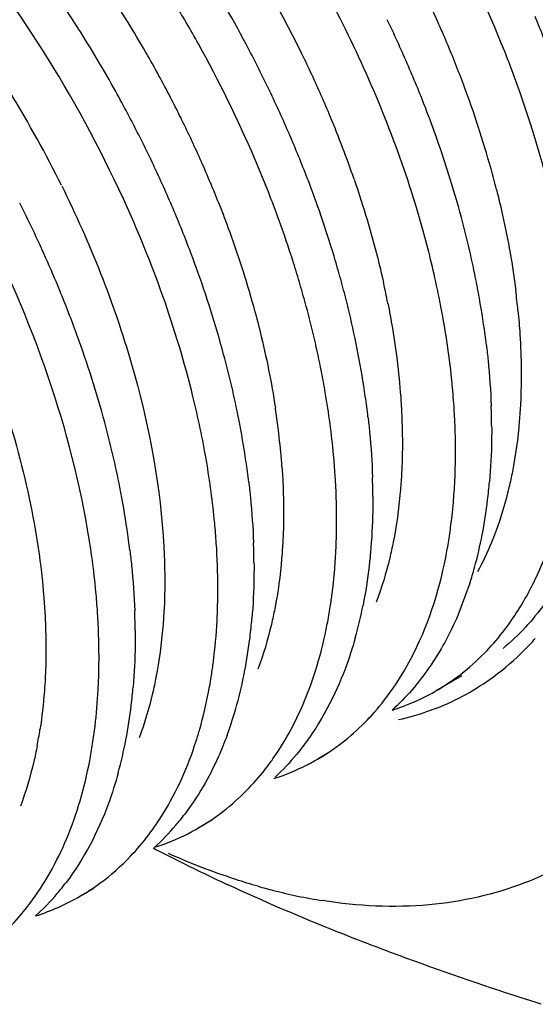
# Model space of a CAD drawing. Header units: inches. Extents: x 0 to 34, y 0 to 22.
# Tile 51 of 79: x 20.8104 to 20.8957, y 15.2013 to 15.3641. Entities that reach past the tile are written whole.
import ezdxf

# ---------------------------------------------------------------- set-up
doc = ezdxf.new("R2010")
doc.units = ezdxf.units.IN
doc.header["$LTSCALE"] = 1.87
doc.header["$MEASUREMENT"] = 0
doc.layers.get('0').update_dxf_attribs({"linetype": 'CONTINUOUS'})

msp = doc.modelspace()

# ---------------------------------------------------------------- linework, layer by layer
at = {"color": 7, "linetype": 'CONTINUOUS'}
for p, q in [((20.8848530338, 15.2709203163), (20.8828685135, 15.2655989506)), ((20.8835272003, 15.2555922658), (20.8792442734, 15.2531193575)), ((20.8618368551, 15.2430685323), (20.8596042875, 15.2417794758)), ((20.842195, 15.2317275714), (20.8399616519, 15.2304380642)), ((20.822553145, 15.2203866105), (20.820319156, 15.2190967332))]:
    msp.add_line(p, q, dxfattribs=at)
for centre, radius, start, end in [((20.6764162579, 15.269771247), 0.2095285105, 25.4502503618, 34.2603774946), ((20.6626178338, 15.2617799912), 0.2096973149, 27.644923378, 36.4496329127), ((20.6367457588, 15.2468860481), 0.2099610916, 32.3630732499, 38.9890240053), ((20.7042977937, 15.2851610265), 0.2003539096, 21.1523984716, 27.9857039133), ((20.641895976, 15.2498743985), 0.2109108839, 32.3335711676, 34.5409340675), ((20.6544223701, 15.2570244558), 0.2122649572, 29.0511885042, 31.2411533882), ((20.6888700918, 15.2764019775), 0.2023197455, 23.4320953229, 25.6900363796), ((20.7187378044, 15.2920167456), 0.1912385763, 19.9724093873, 22.3151373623), ((20.6407605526, 15.2491362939), 0.2122649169, 29.0510960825, 32.335876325), ((20.6389419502, 15.2480527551), 0.207481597, 24.6116457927, 32.4155682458), ((20.6637031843, 15.2623473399), 0.2084726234, 26.5440429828, 27.6452016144), ((20.7133445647, 15.288742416), 0.1906243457, 19.9592112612, 21.1296864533), ((20.6927899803, 15.2781190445), 0.1980403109, 22.2839767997, 23.4272714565), ((20.6665538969, 15.2637560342), 0.2052928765, 24.3252394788, 26.5478768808), ((20.6959495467, 15.2794127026), 0.1946261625, 21.129085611, 22.2842879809), ((20.6421939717, 15.2499343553), 0.2106243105, 27.950570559, 29.0506603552), ((20.7029380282, 15.2820827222), 0.1871450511, 17.5909225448, 21.1378492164), ((20.6439786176, 15.2508800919), 0.2086045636, 26.8437116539, 27.9508622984), ((20.6718021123, 15.2661336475), 0.1995312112, 22.0618711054, 24.323886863), ((20.6463888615, 15.2520986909), 0.2059037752, 25.7261902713, 26.8440124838), ((20.6494128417, 15.2535545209), 0.2025476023, 24.5953149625, 25.7265002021), ((20.6782882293, 15.2687944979), 0.1925205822, 20.8927698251, 22.0530068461), ((20.6527910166, 15.25510159), 0.1988320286, 23.4492462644, 24.5951174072), ((20.7159663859, 15.28630487), 0.1734499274, 15.0710561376, 17.5620851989), ((20.6829289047, 15.2705646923), 0.1875537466, 19.7109104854, 20.8931226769), ((20.6746306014, 15.2663227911), 0.1899999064, 19.9584018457, 21.132840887), ((20.6267718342, 15.2408682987), 0.2058326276, 25.7189470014, 26.8365441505), ((20.6551474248, 15.2561249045), 0.196263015, 22.2948409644, 23.4489248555), ((20.690472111, 15.2732425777), 0.1795493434, 16.0798548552, 19.7182988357), ((20.7295285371, 15.2899736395), 0.1594003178, 11.1168808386, 15.065235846), ((20.6300985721, 15.2424537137), 0.2021474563, 22.3435478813, 25.7232857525), ((20.6588070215, 15.257618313), 0.1923104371, 19.9669997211, 22.2968027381), ((20.6811879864, 15.2686615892), 0.1830380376, 17.5634647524, 19.9709078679), ((20.6661031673, 15.2602899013), 0.1845405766, 17.5730944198, 19.9609397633), ((20.6874116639, 15.2706384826), 0.1765079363, 16.3308336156, 17.5613003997), ((20.6999906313, 15.2760760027), 0.1696184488, 14.7930833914, 16.050749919), ((20.6926479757, 15.2721715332), 0.1710518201, 15.074862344, 16.3312236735), ((20.7296867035, 15.2877945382), 0.1531302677, 10.8590807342, 12.2021316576), ((20.7410150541, 15.2923461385), 0.1476719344, 9.6891194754, 11.0729391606), ((20.6381816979, 15.2458282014), 0.1933883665, 20.0124892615, 22.3292498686), ((20.7049583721, 15.2773867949), 0.1644806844, 13.5116690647, 14.7934538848), ((20.7485567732, 15.2936203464), 0.1400233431, 6.8387388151, 9.6945436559), ((20.6754722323, 15.2632852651), 0.174704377, 15.0909748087, 17.5642891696), ((20.7122051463, 15.279115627), 0.1570305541, 10.8797660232, 13.5161127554), ((20.6515299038, 15.2506532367), 0.179194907, 15.1520231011, 20.0234880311), ((20.6892269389, 15.2669977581), 0.1604574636, 11.1652334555, 15.0897637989), ((20.7241271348, 15.2814464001), 0.1448829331, 8.0836836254, 10.8644935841), ((20.7347887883, 15.2830206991), 0.1341058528, 6.5896497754, 8.0582958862), ((20.7773171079, 15.2960930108), 0.111140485, 0.4818481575, 2.152102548), ((20.6695722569, 15.2557260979), 0.1604539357, 11.1645327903, 15.0875412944), ((20.7049638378, 15.2702381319), 0.1443910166, 8.3013870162, 11.1129481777), ((20.7138866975, 15.271591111), 0.1353663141, 6.813710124, 8.2800040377), ((20.7583895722, 15.2848371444), 0.1104239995, 0.2109304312, 1.878593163), ((20.7996745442, 15.2953129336), 0.0887555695, 353.1287245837, 355.0651294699), ((20.6834101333, 15.2585616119), 0.1463289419, 8.3504039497, 11.1244122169), ((20.8061417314, 15.2945184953), 0.0822397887, 349.0852632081, 353.1391775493), ((20.693348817, 15.260076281), 0.1362756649, 6.870515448, 8.3271748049), ((20.7372322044, 15.27341332), 0.1119390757, 0.4974208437, 2.1558444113), ((20.7628952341, 15.2812236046), 0.0999362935, 356.9885390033, 358.7781123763), ((20.8040621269, 15.2903463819), 0.0782762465, 348.835151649, 350.9281896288), ((20.8153128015, 15.2927995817), 0.0729091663, 344.6608734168, 349.0469880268), ((20.8223278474, 15.2909429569), 0.0656529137, 342.243208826, 344.6039593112), ((20.7436089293, 15.2699350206), 0.0995839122, 356.9835730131, 358.7791794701), ((20.7189527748, 15.2621044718), 0.1105796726, 0.5192260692, 2.1985563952), ((20.7842003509, 15.2791060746), 0.0785112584, 349.0418359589, 351.1442136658), ((20.7968473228, 15.2811690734), 0.0717015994, 344.4196302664, 348.8480466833), ((20.7609488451, 15.2725270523), 0.0881914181, 353.1729281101, 355.1232403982), ((20.8578053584, 15.2881941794), 0.0412194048, 316.3650328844, 322.8041456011), ((20.7675670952, 15.2717228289), 0.0815244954, 349.0900994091, 353.1812134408), ((20.8613397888, 15.2921786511), 0.0458493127, 315.2460010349, 318.4815523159), ((20.8627676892, 15.2907453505), 0.0438261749, 306.3871563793, 315.2623493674), ((20.7231202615, 15.2585917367), 0.100427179, 356.9954858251, 358.7761793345), ((20.7637471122, 15.2678755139), 0.0793264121, 349.120876, 351.2019658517), ((20.7762918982, 15.2700892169), 0.0726482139, 344.650319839, 349.052862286), ((20.8610806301, 15.2845786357), 0.0363263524, 300.0006371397, 306.219329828), ((20.8640712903, 15.2890175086), 0.0416617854, 291.4742256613, 306.3284584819), ((20.7324619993, 15.2580249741), 0.0910686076, 353.2281213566, 357.0435149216), ((20.7402275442, 15.2613370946), 0.0892776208, 353.2007635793, 355.1266764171), ((20.7468766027, 15.2605288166), 0.0825796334, 349.1720460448, 353.211452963), ((20.784237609, 15.2679574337), 0.0644216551, 339.8461007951, 344.6080163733), ((20.7396815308, 15.2571808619), 0.0837999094, 351.2076882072, 353.2191787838), ((20.7563050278, 15.2587760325), 0.0729898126, 344.7486323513, 349.1330700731), ((20.7449123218, 15.2563708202), 0.0785067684, 349.1050893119, 351.2084030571), ((20.8412161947, 15.2736509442), 0.0367908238, 287.7761454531, 306.0288771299), ((20.8186834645, 15.2654005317), 0.0410264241, 316.351658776, 322.8229620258), ((20.8215696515, 15.2622381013), 0.0367328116, 287.7051991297, 306.231597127), ((20.8042439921, 15.2581465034), 0.0420292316, 319.5952240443, 322.7746131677), ((20.8057770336, 15.2568309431), 0.0400091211, 312.3078249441, 319.606804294), ((20.8746512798, 15.2706765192), 0.0529230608, 291.4483920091, 310.4702306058), ((20.7988440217, 15.2541808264), 0.0412531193, 316.4982450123, 322.934176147), ((20.9664061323, 15.4839100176), 0.2895907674, 242.4586477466, 243.4417530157), ((20.9714299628, 15.4939407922), 0.3008092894, 243.4400608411, 244.1576452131), ((20.976217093, 15.5038382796), 0.3118036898, 244.1587254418, 245.0596757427), ((20.7842984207, 15.247010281), 0.0423908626, 319.7278980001, 322.8801964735), ((20.8765475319, 15.3145357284), 0.0974620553, 254.0979044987, 255.6354016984), ((20.801676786, 15.2515296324), 0.0374078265, 287.7204023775, 299.8892557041), ((20.7860634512, 15.2455018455), 0.0400690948, 312.37096867, 319.7421438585), ((20.8021055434, 15.2506846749), 0.0364616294, 299.9667809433, 302.8120422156), ((20.8750957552, 15.3087564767), 0.0915033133, 255.6182491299, 258.1952308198), ((20.873778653, 15.3023154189), 0.0849290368, 258.1760377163, 261.0124948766), ((20.7796445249, 15.2424702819), 0.0406814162, 316.4086927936, 322.9356557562)]:
    msp.add_arc(centre, radius, start, end, dxfattribs=at)
at = {"color": 9, "linetype": 'CONTINUOUS'}
for centre, radius, start, end in [((20.6808032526, 15.2722938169), 0.1962156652, 26.0481063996, 33.8927903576), ((20.7032082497, 15.2850651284), 0.1931062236, 24.0470255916, 29.7233407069), ((20.6592361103, 15.2598157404), 0.1984489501, 29.7082377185, 33.0694459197), ((20.6410267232, 15.249377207), 0.1967546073, 26.3539408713, 36.4656878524), ((20.7101765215, 15.2882834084), 0.1854313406, 21.6831518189, 24.0162831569), ((20.6606825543, 15.260609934), 0.1967994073, 27.2743689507, 29.7113007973), ((20.6858819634, 15.2747992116), 0.1905526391, 23.7549922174, 26.04187662), ((20.7154566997, 15.2904089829), 0.1797394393, 20.4828018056, 21.6754103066), ((20.7247741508, 15.2938238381), 0.1698161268, 15.5826013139, 20.5035388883), ((20.6634986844, 15.2620731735), 0.1936258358, 26.3221648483, 27.2713912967), ((20.6903369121, 15.2767735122), 0.1856798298, 22.5901228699, 23.751147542), ((20.6675372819, 15.2640484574), 0.1891301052, 24.0240252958, 26.3283176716), ((20.6972728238, 15.2796282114), 0.1781794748, 19.0359906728, 22.5993382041), ((20.6717566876, 15.2659508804), 0.1845016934, 22.8474937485, 24.0178696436), ((20.7398376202, 15.2982343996), 0.1541216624, 14.1927462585, 15.507510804), ((20.6740583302, 15.2669195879), 0.1820045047, 21.6681209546, 22.8478011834), ((20.7297532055, 15.28915274), 0.1442969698, 11.2297550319, 12.5978255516), ((20.7711190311, 15.3040764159), 0.1222708, 5.612930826, 7.1451652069), ((20.7309096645, 15.2813795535), 0.1231923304, 4.0942816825, 8.6435196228), ((20.7417491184, 15.2578784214), 0.0728994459, 349.0512435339, 351.2004620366)]:
    msp.add_arc(centre, radius, start, end, dxfattribs=at)
at = {"color": 7, "linetype": 'CONTINUOUS'}
for points, knots in [([(20.8518524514, 15.3348237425), (20.851024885, 15.3369649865), (20.8475123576, 15.3455902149), (20.8433884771, 15.3539646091), (20.8399814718, 15.3600983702)], [0, 0, 0, 0, 0.2465192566, 1, 1, 1, 1]), ([(20.879357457, 15.3201603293), (20.8786458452, 15.3234522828), (20.8752451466, 15.3370455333), (20.8701811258, 15.3502041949), (20.8656118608, 15.3598113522)], [0, 0, 0, 0, 0.2404608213, 1, 1, 1, 1]), ([(20.9012456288, 15.3181827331), (20.90089965, 15.3210806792), (20.8990495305, 15.3331887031), (20.8957017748, 15.3450477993), (20.8925192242, 15.3538122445)], [0, 0, 0, 0, 0.2383849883, 1, 1, 1, 1]), ([(20.8216625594, 15.2798045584), (20.8200926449, 15.2889448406), (20.8150626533, 15.3075559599), (20.8072494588, 15.3251486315), (20.8026095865, 15.3338951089)], [0, 0, 0, 0, 0.4836546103, 1, 1, 1, 1]), ([(20.8412972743, 15.29117447), (20.8406858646, 15.2947374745), (20.837565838, 15.309583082), (20.8323797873, 15.3239633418), (20.8275741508, 15.3344617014)], [0, 0, 0, 0, 0.2384451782, 1, 1, 1, 1]), ([(20.8609537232, 15.3024485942), (20.8607532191, 15.3036208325), (20.8598756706, 15.3083931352), (20.8587657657, 15.3131220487), (20.8578133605, 15.316658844)], [0, 0, 0, 0, 0.2451052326, 1, 1, 1, 1]), ([(20.8822626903, 15.2996134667), (20.8821781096, 15.3010004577), (20.8817289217, 15.3067090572), (20.8808914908, 15.3123849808), (20.8800749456, 15.3166433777)], [0, 0, 0, 0, 0.2426961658, 1, 1, 1, 1]), ([(20.8875838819, 15.3102936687), (20.8876851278, 15.3094455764), (20.888050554, 15.3061121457), (20.8882856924, 15.3027641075), (20.8883792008, 15.3002666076)], [0, 0, 0, 0, 0.2547037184, 1, 1, 1, 1]), ([(20.8625837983, 15.2888060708), (20.8625106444, 15.2899219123), (20.8621475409, 15.2944888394), (20.8615375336, 15.2990353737), (20.8609537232, 15.3024485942)], [0, 0, 0, 0, 0.2441018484, 1, 1, 1, 1]), ([(20.8824388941, 15.2899771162), (20.8824597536, 15.2907639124), (20.8825078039, 15.2939769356), (20.8824103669, 15.2971918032), (20.8822626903, 15.2996134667)], [0, 0, 0, 0, 0.2449471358, 1, 1, 1, 1]), ([(20.8680086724, 15.2984103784), (20.8681058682, 15.2975682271), (20.868455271, 15.2942589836), (20.8686732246, 15.2909355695), (20.8687542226, 15.2884570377)], [0, 0, 0, 0, 0.2547609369, 1, 1, 1, 1]), ([(20.8884536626, 15.2970276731), (20.8884602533, 15.2962307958), (20.8884515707, 15.2931113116), (20.8883012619, 15.2899917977), (20.888101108, 15.2876778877)], [0, 0, 0, 0, 0.2554627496, 1, 1, 1, 1]), ([(20.8429399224, 15.2775296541), (20.8428656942, 15.278645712), (20.8424978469, 15.2832135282), (20.8418830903, 15.2877606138), (20.8412972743, 15.29117447)], [0, 0, 0, 0, 0.2440977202, 1, 1, 1, 1]), ([(20.8813592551, 15.2780043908), (20.8815128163, 15.2789649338), (20.8820741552, 15.282934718), (20.8823584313, 15.286942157), (20.8824388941, 15.2899771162)], [0, 0, 0, 0, 0.2426533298, 1, 1, 1, 1]), ([(20.8956610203, 15.271568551), (20.8963045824, 15.2729172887), (20.8987774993, 15.2787274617), (20.900307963, 15.284914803), (20.9010518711, 15.2896716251)], [0, 0, 0, 0, 0.2368678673, 1, 1, 1, 1]), ([(20.8482969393, 15.2876511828), (20.8483981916, 15.2868031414), (20.8487635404, 15.2834697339), (20.848998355, 15.2801217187), (20.84909205, 15.2776242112)], [0, 0, 0, 0, 0.2546915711, 1, 1, 1, 1]), ([(20.862808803, 15.2790925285), (20.8628258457, 15.279885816), (20.862857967, 15.2831251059), (20.8627438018, 15.286365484), (20.8625837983, 15.2888060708)], [0, 0, 0, 0, 0.244951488, 1, 1, 1, 1]), ([(20.8688128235, 15.2852436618), (20.8688156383, 15.2844530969), (20.8687925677, 15.2813575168), (20.868630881, 15.2782625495), (20.8684238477, 15.2759668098)], [0, 0, 0, 0, 0.2553828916, 1, 1, 1, 1]), ([(20.8232998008, 15.2661605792), (20.8232265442, 15.2672763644), (20.8228626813, 15.2718440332), (20.822248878, 15.2763909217), (20.8216625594, 15.2798045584)], [0, 0, 0, 0, 0.2440492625, 1, 1, 1, 1]), ([(20.8431702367, 15.2678133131), (20.843187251, 15.2686066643), (20.8432190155, 15.2718469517), (20.8431022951, 15.2750882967), (20.8429399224, 15.2775296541)], [0, 0, 0, 0, 0.2448962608, 1, 1, 1, 1]), ([(20.8286458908, 15.2763783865), (20.8287480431, 15.2755298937), (20.8291169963, 15.2721950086), (20.8293554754, 15.2688453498), (20.8294510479, 15.2663465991)], [0, 0, 0, 0, 0.254715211, 1, 1, 1, 1]), ([(20.8617756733, 15.2670194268), (20.8618886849, 15.2677439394), (20.8623108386, 15.2707153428), (20.8625740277, 15.2737087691), (20.8626935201, 15.2759733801)], [0, 0, 0, 0, 0.2443402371, 1, 1, 1, 1]), ([(20.8684238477, 15.2759668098), (20.868356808, 15.2752234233), (20.8680590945, 15.2723204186), (20.8676159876, 15.2694317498), (20.8671950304, 15.2673011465)], [0, 0, 0, 0, 0.2557757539, 1, 1, 1, 1]), ([(20.8491670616, 15.2743851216), (20.849173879, 15.2735879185), (20.8491663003, 15.2704666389), (20.8490189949, 15.2673452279), (20.8488209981, 15.2650296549)], [0, 0, 0, 0, 0.2554204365, 1, 1, 1, 1]), ([(20.8722938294, 15.2537320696), (20.873315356, 15.2552285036), (20.877290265, 15.2618768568), (20.8797095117, 15.2693820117), (20.8808569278, 15.2751895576)], [0, 0, 0, 0, 0.2343424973, 1, 1, 1, 1]), ([(20.8906396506, 15.2632753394), (20.8911170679, 15.2639029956), (20.8930048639, 15.2665310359), (20.8946075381, 15.269360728), (20.8956610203, 15.271568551)], [0, 0, 0, 0, 0.2437784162, 1, 1, 1, 1]), ([(20.8993208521, 15.2707093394), (20.8990095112, 15.2701929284), (20.8977485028, 15.2681885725), (20.8963296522, 15.2662825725), (20.8951862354, 15.2649381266)], [0, 0, 0, 0, 0.2546552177, 1, 1, 1, 1]), ([(20.8235245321, 15.2564468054), (20.8235415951, 15.2572401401), (20.8235739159, 15.2604795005), (20.8234600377, 15.2637199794), (20.8232998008, 15.2661605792)], [0, 0, 0, 0, 0.2449604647, 1, 1, 1, 1]), ([(20.8421401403, 15.2557423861), (20.8422524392, 15.2564670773), (20.8426719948, 15.2594381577), (20.8429352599, 15.2624308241), (20.8430548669, 15.2646946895)], [0, 0, 0, 0, 0.244417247, 1, 1, 1, 1]), ([(20.8828685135, 15.2655989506), (20.88156511, 15.2625672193), (20.8785006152, 15.2568997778), (20.8742827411, 15.2520076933), (20.8719927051, 15.249924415)], [0, 0, 0, 0, 0.515962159, 1, 1, 1, 1]), ([(20.8951862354, 15.2649381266), (20.8948129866, 15.2644992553), (20.893302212, 15.2627966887), (20.8916452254, 15.2612232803), (20.8903363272, 15.2601386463)], [0, 0, 0, 0, 0.2531289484, 1, 1, 1, 1]), ([(20.8295279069, 15.2631065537), (20.8295350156, 15.2623094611), (20.8295281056, 15.2591887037), (20.8293801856, 15.256067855), (20.8291824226, 15.2537526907)], [0, 0, 0, 0, 0.2554296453, 1, 1, 1, 1]), ([(20.855261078, 15.2466864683), (20.8559543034, 15.2479778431), (20.8586377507, 15.2535519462), (20.8603829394, 15.2595527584), (20.8612800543, 15.264181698)], [0, 0, 0, 0, 0.2371359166, 1, 1, 1, 1]), ([(20.8659142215, 15.2619107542), (20.8654363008, 15.2602054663), (20.863383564, 15.253859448), (20.860230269, 15.2478313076), (20.8572547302, 15.243936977)], [0, 0, 0, 0, 0.2654374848, 1, 1, 1, 1]), ([(20.8825622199, 15.2552838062), (20.8830135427, 15.2556143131), (20.8848028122, 15.2569879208), (20.8864671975, 15.2585232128), (20.887637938, 15.2597502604)], [0, 0, 0, 0, 0.2480310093, 1, 1, 1, 1]), ([(20.8679235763, 15.2483266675), (20.8683189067, 15.248738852), (20.8698873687, 15.2504468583), (20.8713086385, 15.2522888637), (20.8722938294, 15.2537320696)], [0, 0, 0, 0, 0.2463296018, 1, 1, 1, 1]), ([(20.8719897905, 15.2499190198), (20.8726246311, 15.2501220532), (20.8751233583, 15.250993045), (20.8775300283, 15.2521296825), (20.8792441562, 15.2531192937)], [0, 0, 0, 0, 0.2519150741, 1, 1, 1, 1]), ([(20.8396175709, 15.2448683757), (20.8398226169, 15.2455112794), (20.8406202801, 15.2481574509), (20.841253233, 15.2508525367), (20.8416478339, 15.2529036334)], [0, 0, 0, 0, 0.2441850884, 1, 1, 1, 1]), ([(20.8793229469, 15.2502477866), (20.8788195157, 15.2500497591), (20.8767748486, 15.2492908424), (20.8746721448, 15.248689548), (20.8730735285, 15.2483246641)], [0, 0, 0, 0, 0.2480747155, 1, 1, 1, 1]), ([(20.8628612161, 15.243900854), (20.8633112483, 15.2442281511), (20.8650954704, 15.2455881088), (20.8667561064, 15.2471094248), (20.8679235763, 15.2483266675)], [0, 0, 0, 0, 0.2480806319, 1, 1, 1, 1]), ([(20.8513721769, 15.2406090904), (20.8517294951, 15.2410792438), (20.8531459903, 15.2430251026), (20.8544021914, 15.2450864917), (20.855261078, 15.2466864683)], [0, 0, 0, 0, 0.2453919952, 1, 1, 1, 1]), ([(20.8447147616, 15.2457614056), (20.8442682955, 15.2445497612), (20.8424112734, 15.2399681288), (20.8399205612, 15.2356290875), (20.83771027, 15.2327208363)], [0, 0, 0, 0, 0.2611749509, 1, 1, 1, 1]), ([(20.8317616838, 15.2293162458), (20.8326000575, 15.2304235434), (20.8358927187, 15.2352352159), (20.8382699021, 15.2406428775), (20.8396175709, 15.2448683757)], [0, 0, 0, 0, 0.2384713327, 1, 1, 1, 1]), ([(20.8572547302, 15.243936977), (20.8569022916, 15.2434757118), (20.8554763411, 15.2416856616), (20.853901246, 15.2400135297), (20.8526490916, 15.2388519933)], [0, 0, 0, 0, 0.2536658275, 1, 1, 1, 1]), ([(20.8121066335, 15.2179511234), (20.8145679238, 15.2212013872), (20.8187772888, 15.2287989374), (20.8211519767, 15.2371104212), (20.8220040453, 15.2415323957)], [0, 0, 0, 0, 0.4751589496, 1, 1, 1, 1]), ([(20.8267242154, 15.2395757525), (20.8262524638, 15.2378539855), (20.8242264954, 15.2314494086), (20.821078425, 15.2253621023), (20.8180998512, 15.2214280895)], [0, 0, 0, 0, 0.265673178, 1, 1, 1, 1]), ([(20.843293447, 15.2326170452), (20.8437447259, 15.2329476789), (20.8455338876, 15.2343213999), (20.8471987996, 15.2358560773), (20.848369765, 15.237082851)], [0, 0, 0, 0, 0.2480489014, 1, 1, 1, 1]), ([(20.8218635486, 15.2200403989), (20.8224880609, 15.2204430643), (20.8249571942, 15.2221439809), (20.8272147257, 15.2241485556), (20.8287671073, 15.2257831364)], [0, 0, 0, 0, 0.247909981, 1, 1, 1, 1]), ([(20.8498434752, 15.2208034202), (20.8486140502, 15.2211535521), (20.8435854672, 15.2226909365), (20.8386733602, 15.2246018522), (20.8350376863, 15.2262194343)], [0, 0, 0, 0, 0.2431360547, 1, 1, 1, 1]), ([(20.8693482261, 15.2107761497), (20.8672390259, 15.2115788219), (20.8589471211, 15.2148079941), (20.8507598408, 15.2183100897), (20.8447375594, 15.2211110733)], [0, 0, 0, 0, 0.2536106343, 1, 1, 1, 1]), ([(20.8940032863, 15.2214185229), (20.8889403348, 15.2194297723), (20.8777259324, 15.216931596), (20.8663083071, 15.217513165), (20.8605111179, 15.2184291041)], [0, 0, 0, 0, 0.4810074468, 1, 1, 1, 1]), ([(20.896662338, 15.2012869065), (20.8943431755, 15.2020260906), (20.8851761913, 15.2050057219), (20.8760821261, 15.2082135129), (20.8693482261, 15.2107761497)], [0, 0, 0, 0, 0.2525237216, 1, 1, 1, 1])]:
    msp.add_open_spline(points, degree=3, knots=knots, dxfattribs=at)
at = {"color": 9, "linetype": 'CONTINUOUS'}
for points, knots in [([(20.8173824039, 15.3366381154), (20.8220601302, 15.3271786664), (20.8295596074, 15.3083550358), (20.8334728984, 15.2884042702), (20.8341484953, 15.2788235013)], [0, 0, 0, 0, 0.5235217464, 1, 1, 1, 1]), ([(20.8657083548, 15.3377435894), (20.8662012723, 15.3363119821), (20.8680580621, 15.3306756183), (20.8696125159, 15.3249385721), (20.8705762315, 15.3206248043)], [0, 0, 0, 0, 0.2551465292, 1, 1, 1, 1]), ([(20.7922973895, 15.3355194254), (20.7985344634, 15.3245897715), (20.8062384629, 15.307589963), (20.8124796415, 15.2843743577), (20.8141165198, 15.2730303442), (20.8145033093, 15.267530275)], [0, 0, 0, 0, 0.5242233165, 0.7703136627, 1, 1, 1, 1]), ([(20.8892549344, 15.3360226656), (20.8896122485, 15.3346093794), (20.8909250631, 15.3290816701), (20.8919153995, 15.3234757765), (20.8924403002, 15.3192849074)], [0, 0, 0, 0, 0.2565852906, 1, 1, 1, 1]), ([(20.8432020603, 15.3341210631), (20.843776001, 15.332676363), (20.8459590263, 15.3269674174), (20.8478462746, 15.3211444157), (20.8490644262, 15.3167528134)], [0, 0, 0, 0, 0.254342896, 1, 1, 1, 1]), ([(20.8490644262, 15.3167528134), (20.8494583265, 15.3153327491), (20.8509182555, 15.3097700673), (20.8520618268, 15.304122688), (20.8527028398, 15.2998936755)], [0, 0, 0, 0, 0.2562480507, 1, 1, 1, 1]), ([(20.8712874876, 15.3172536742), (20.8715614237, 15.3158733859), (20.872545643, 15.3104948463), (20.8732019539, 15.305054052), (20.8734674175, 15.3010021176)], [0, 0, 0, 0, 0.2573614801, 1, 1, 1, 1]), ([(20.8928035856, 15.3160354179), (20.8929336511, 15.3147105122), (20.8933506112, 15.3095813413), (20.8934149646, 15.30442034), (20.893220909, 15.3006104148)], [0, 0, 0, 0, 0.2586938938, 1, 1, 1, 1]), ([(20.8734674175, 15.3010021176), (20.8735355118, 15.299962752), (20.8737435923, 15.2959160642), (20.8737203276, 15.2918563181), (20.8735534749, 15.2888505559)], [0, 0, 0, 0, 0.2570577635, 1, 1, 1, 1]), ([(20.893220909, 15.3006104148), (20.8931714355, 15.299639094), (20.8929185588, 15.295876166), (20.8924160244, 15.2921283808), (20.8918822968, 15.2893809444)], [0, 0, 0, 0, 0.2578844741, 1, 1, 1, 1]), ([(20.8537875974, 15.2901752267), (20.853861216, 15.2891263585), (20.8540908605, 15.2850424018), (20.8540887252, 15.2809441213), (20.8539351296, 15.2779090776)], [0, 0, 0, 0, 0.2570542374, 1, 1, 1, 1]), ([(20.8918822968, 15.2893809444), (20.8917114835, 15.2885016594), (20.8909860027, 15.2851096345), (20.8899964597, 15.2817716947), (20.8890946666, 15.2793618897)], [0, 0, 0, 0, 0.258227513, 1, 1, 1, 1]), ([(20.8735534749, 15.2888505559), (20.8734998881, 15.2878852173), (20.8732320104, 15.2841454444), (20.8727175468, 15.2804215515), (20.8721747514, 15.2776924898)], [0, 0, 0, 0, 0.2578651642, 1, 1, 1, 1]), ([(20.8890946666, 15.2793618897), (20.8888789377, 15.278785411), (20.887998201, 15.2765468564), (20.8869620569, 15.2743685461), (20.8860995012, 15.2728000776)], [0, 0, 0, 0, 0.2558787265, 1, 1, 1, 1]), ([(20.8341484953, 15.2788235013), (20.8342220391, 15.2777805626), (20.8344518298, 15.2737201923), (20.834449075, 15.2696454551), (20.8342962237, 15.2666280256)], [0, 0, 0, 0, 0.2570870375, 1, 1, 1, 1]), ([(20.8539351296, 15.2779090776), (20.8538860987, 15.2769402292), (20.8536358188, 15.2731874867), (20.8531355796, 15.2694497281), (20.8526030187, 15.266710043)], [0, 0, 0, 0, 0.2579298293, 1, 1, 1, 1]), ([(20.8721747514, 15.2776924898), (20.872001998, 15.2768239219), (20.8712697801, 15.2734736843), (20.8702735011, 15.2701789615), (20.8693694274, 15.2678013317)], [0, 0, 0, 0, 0.2582400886, 1, 1, 1, 1]), ([(20.8145033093, 15.267530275), (20.8145770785, 15.2664812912), (20.8148069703, 15.2623967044), (20.8148041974, 15.2582978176), (20.81465101, 15.2552622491)], [0, 0, 0, 0, 0.2570454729, 1, 1, 1, 1]), ([(20.8342962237, 15.2666280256), (20.8342469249, 15.265654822), (20.8339948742, 15.2618843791), (20.8334935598, 15.258128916), (20.8329602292, 15.2553757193)], [0, 0, 0, 0, 0.25787128, 1, 1, 1, 1]), ([(20.8526030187, 15.266710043), (20.852432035, 15.2658304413), (20.8517054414, 15.2624371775), (20.8507136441, 15.2590984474), (20.8498110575, 15.256687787)], [0, 0, 0, 0, 0.2582206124, 1, 1, 1, 1]), ([(20.81465101, 15.2552622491), (20.8146141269, 15.2545313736), (20.8144355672, 15.251676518), (20.8141165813, 15.2488298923), (20.8137905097, 15.2467264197)], [0, 0, 0, 0, 0.2558401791, 1, 1, 1, 1]), ([(20.8329602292, 15.2553757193), (20.8327901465, 15.2544977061), (20.8320677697, 15.2511107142), (20.8310819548, 15.2477774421), (20.8301824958, 15.2453712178)], [0, 0, 0, 0, 0.2582413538, 1, 1, 1, 1]), ([(20.8133216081, 15.244032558), (20.8131518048, 15.2431558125), (20.8124298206, 15.2397740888), (20.8114416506, 15.2364470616), (20.8105427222, 15.2340448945)], [0, 0, 0, 0, 0.2582606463, 1, 1, 1, 1])]:
    msp.add_open_spline(points, degree=3, knots=knots, dxfattribs=at)

doc.saveas('drawing.dxf')
